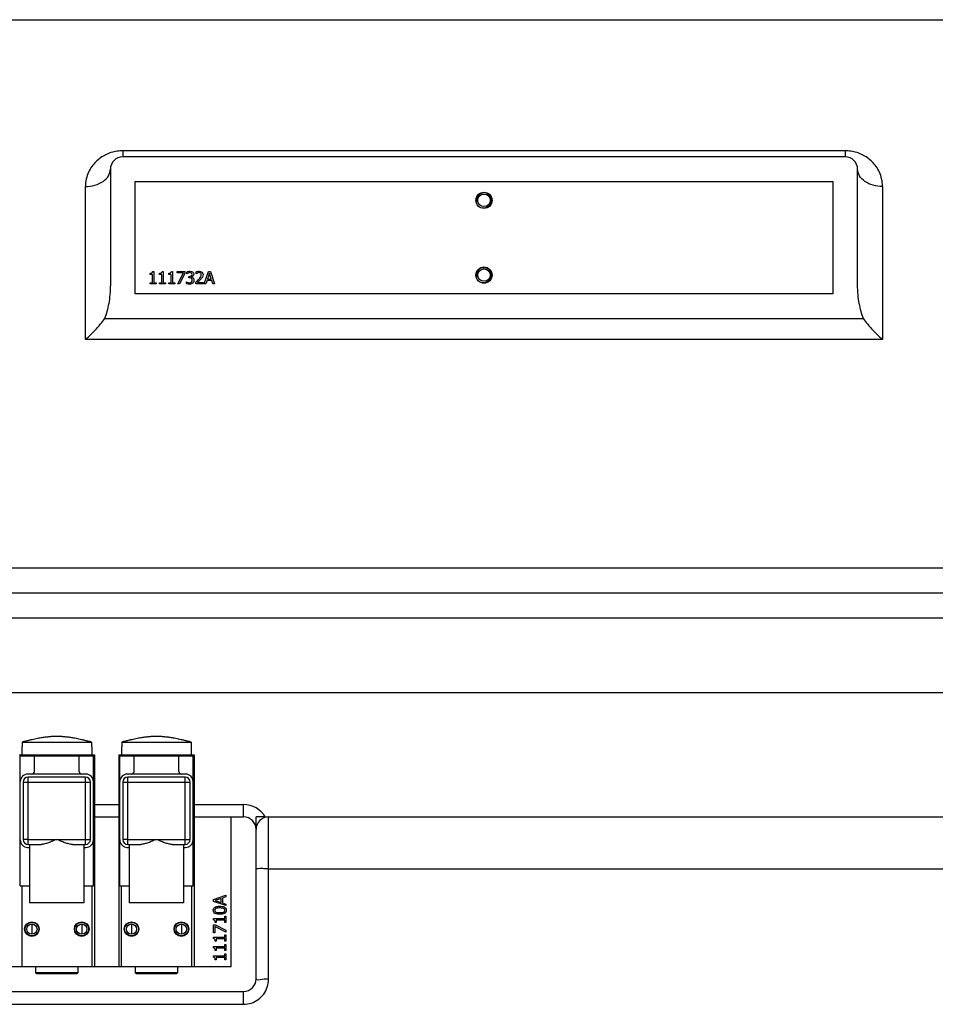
# Model space of a CAD drawing. Header units: millimetres. Extents: x 8 to 399, y 9 to 282.
# Tile 25 of 31: x 109 to 128, y 242 to 262. Entities that reach past the tile are written whole.
import ezdxf

# ---------------------------------------------------------------- set-up
doc = ezdxf.new("R2010")
doc.units = ezdxf.units.MM
doc.header["$LTSCALE"] = 23.1
doc.linetypes.add('CENTER', pattern=[0.6, 0.375, -0.075, 0.075, -0.075])
doc.layers.get('0').update_dxf_attribs({"linetype": 'CONTINUOUS'})
doc.layers.add('02___PRT_ALL_AXES', color=7, linetype='CONTINUOUS')
doc.layers.add('1', color=7, linetype='CONTINUOUS')

msp = doc.modelspace()

# ---------------------------------------------------------------- linework, layer by layer
at = {"color": 7, "linetype": 'Continuous'}
for p, q in [((103.22, 262.03), (130.895, 262.03)), ((111.395, 259.4), (111.395, 259.28)), ((125.895, 259.4), (111.395, 259.4)), ((125.895, 259.28), (111.395, 259.28)), ((125.895, 259.4), (125.895, 259.28)), ((111.145, 259.03), (111.145, 256.709)), ((126.145, 256.709), (126.145, 259.03)), ((110.645, 255.613), (110.645, 258.683)), ((111.645, 256.53), (111.645, 258.78)), ((111.645, 258.78), (125.645, 258.78)), ((125.645, 258.78), (125.645, 256.53)), ((126.645, 258.683), (126.645, 255.613)), ((111.942, 256.92), (111.942, 256.943)), ((111.988, 256.92), (111.942, 256.92)), ((111.988, 256.753), (111.988, 256.92)), ((111.994, 256.978), (112.02, 256.978)), ((112.02, 256.978), (112.02, 256.753)), ((112.13, 256.92), (112.13, 256.943)), ((112.175, 256.92), (112.13, 256.92)), ((112.175, 256.753), (112.175, 256.92)), ((112.182, 256.978), (112.208, 256.978)), ((112.208, 256.978), (112.208, 256.753)), ((112.318, 256.92), (112.318, 256.943)), ((112.363, 256.92), (112.318, 256.92)), ((112.363, 256.753), (112.363, 256.92)), ((112.369, 256.978), (112.395, 256.978)), ((112.395, 256.978), (112.395, 256.753)), ((112.484, 256.948), (112.484, 256.977)), ((112.484, 256.977), (112.643, 256.977)), ((112.613, 256.948), (112.484, 256.948)), ((112.499, 256.727), (112.613, 256.948)), ((112.643, 256.94), (112.534, 256.727)), ((112.643, 256.977), (112.643, 256.94)), ((112.678, 256.932), (112.678, 256.967)), ((112.68, 256.932), (112.678, 256.932)), ((112.722, 256.849), (112.722, 256.877)), ((112.722, 256.877), (112.733, 256.877)), ((112.866, 256.932), (112.866, 256.968)), ((112.868, 256.932), (112.866, 256.932)), ((113.028, 256.727), (113.113, 256.977)), ((113.132, 256.943), (113.094, 256.826)), ((113.113, 256.977), (113.154, 256.977)), ((113.171, 256.826), (113.132, 256.943)), ((113.154, 256.977), (113.238, 256.727)), ((111.942, 256.727), (111.942, 256.753)), ((111.942, 256.753), (111.988, 256.753)), ((112.064, 256.727), (111.942, 256.727)), ((112.02, 256.753), (112.064, 256.753)), ((112.064, 256.753), (112.064, 256.727)), ((112.13, 256.727), (112.13, 256.753)), ((112.13, 256.753), (112.175, 256.753)), ((112.252, 256.727), (112.13, 256.727)), ((112.208, 256.753), (112.252, 256.753)), ((112.252, 256.753), (112.252, 256.727)), ((112.318, 256.727), (112.318, 256.753)), ((112.318, 256.753), (112.363, 256.753)), ((112.44, 256.727), (112.318, 256.727)), ((112.395, 256.753), (112.44, 256.753)), ((112.44, 256.753), (112.44, 256.727)), ((112.534, 256.727), (112.499, 256.727)), ((112.671, 256.737), (112.671, 256.773)), ((112.671, 256.773), (112.674, 256.773)), ((112.736, 256.849), (112.722, 256.849)), ((112.772, 256.866), (112.772, 256.864)), ((112.861, 256.727), (112.861, 256.763)), ((113.015, 256.727), (112.861, 256.727)), ((112.892, 256.756), (113.015, 256.756)), ((113.015, 256.756), (113.015, 256.727)), ((113.062, 256.727), (113.028, 256.727)), ((113.085, 256.797), (113.062, 256.727)), ((113.18, 256.797), (113.085, 256.797)), ((113.094, 256.826), (113.171, 256.826)), ((113.203, 256.727), (113.18, 256.797)), ((113.238, 256.727), (113.203, 256.727)), ((125.645, 256.53), (111.645, 256.53)), ((126.26, 256.03), (111.029, 256.03)), ((126.645, 255.613), (110.645, 255.613)), ((78.45, 251.03), (134.194, 251.03)), ((74.77, 250.53), (134.194, 250.53)), ((74.77, 250.03), (134.195, 250.03)), ((73.77, 248.53), (135.145, 248.53)), ((109.372, 247.438), (109.37, 247.438)), ((109.372, 247.53), (109.372, 247.438)), ((109.372, 247.53), (110.768, 247.53)), ((110.768, 247.53), (110.768, 247.438)), ((110.77, 247.438), (110.768, 247.438)), ((111.372, 247.438), (111.37, 247.438)), ((111.372, 247.53), (111.372, 247.438)), ((111.372, 247.53), (112.768, 247.53)), ((112.768, 247.53), (112.768, 247.438)), ((112.77, 247.438), (112.768, 247.438)), ((109.315, 247.28), (110.825, 247.28)), ((109.335, 244.65), (109.335, 247.25)), ((110.805, 247.25), (109.335, 247.25)), ((109.365, 247.28), (109.365, 247.25)), ((109.62, 246.94), (109.62, 247.25)), ((110.52, 246.94), (110.52, 247.25)), ((110.775, 247.28), (110.775, 247.25)), ((110.805, 244.65), (110.805, 247.25)), ((110.825, 247.28), (110.825, 243.03)), ((111.315, 247.28), (111.315, 243.03)), ((111.315, 247.28), (112.825, 247.28)), ((111.335, 244.65), (111.335, 247.25)), ((112.805, 247.25), (111.335, 247.25)), ((111.365, 247.28), (111.365, 247.25)), ((111.62, 246.94), (111.62, 247.25)), ((112.52, 246.94), (112.52, 247.25)), ((112.775, 247.28), (112.775, 247.25)), ((112.805, 244.65), (112.805, 247.25)), ((112.825, 247.28), (112.825, 243.03)), ((110.655, 246.89), (109.485, 246.89)), ((109.495, 245.48), (109.495, 246.83)), ((110.645, 246.83), (109.495, 246.83)), ((110.645, 245.48), (110.645, 246.83)), ((112.655, 246.89), (111.485, 246.89)), ((111.495, 245.48), (111.495, 246.83)), ((112.645, 246.83), (111.495, 246.83)), ((112.645, 245.48), (112.645, 246.83)), ((109.395, 246.73), (109.395, 245.58)), ((109.395, 246.73), (110.745, 246.73)), ((110.745, 245.58), (110.745, 246.73)), ((111.395, 246.73), (111.395, 245.58)), ((111.395, 246.73), (112.745, 246.73)), ((112.745, 245.58), (112.745, 246.73)), ((110.825, 246.28), (111.315, 246.28)), ((112.825, 246.28), (113.82, 246.28)), ((113.82, 246.03), (113.82, 246.28)), ((110.825, 246.03), (111.315, 246.03)), ((112.825, 246.03), (113.82, 246.03)), ((113.57, 243.03), (113.57, 246.03)), ((114.07, 242.78), (114.07, 246.03)), ((114.253, 246.03), (114.07, 246.03)), ((114.32, 242.771), (114.32, 246.03)), ((114.32, 246.03), (128.995, 246.03)), ((109.495, 245.58), (109.395, 245.58)), ((109.485, 245.42), (109.525, 245.42)), ((110.615, 245.42), (110.655, 245.42)), ((110.645, 245.58), (110.745, 245.58)), ((111.495, 245.58), (111.395, 245.58)), ((111.485, 245.42), (111.525, 245.42)), ((112.615, 245.42), (112.655, 245.42)), ((112.645, 245.58), (112.745, 245.58)), ((114.32, 244.993), (128.995, 244.993)), ((109.335, 244.65), (109.525, 244.65)), ((109.365, 244.65), (109.365, 243.03)), ((110.615, 244.65), (110.805, 244.65)), ((110.775, 244.65), (110.775, 243.03)), ((111.335, 244.65), (111.525, 244.65)), ((111.365, 244.65), (111.365, 243.03)), ((112.615, 244.65), (112.805, 244.65)), ((112.775, 244.65), (112.775, 243.03)), ((113.215, 244.376), (113.465, 244.46)), ((113.465, 244.425), (113.395, 244.402)), ((113.465, 244.46), (113.465, 244.425)), ((113.215, 244.335), (113.215, 244.376)), ((113.465, 244.251), (113.215, 244.335)), ((113.367, 244.393), (113.249, 244.355)), ((113.249, 244.355), (113.367, 244.316)), ((113.367, 244.316), (113.367, 244.393)), ((113.395, 244.402), (113.395, 244.307)), ((113.395, 244.307), (113.465, 244.284)), ((113.465, 244.284), (113.465, 244.251)), ((113.44, 243.992), (113.44, 244.037)), ((113.44, 244.037), (113.465, 244.037)), ((113.465, 244.037), (113.465, 243.915)), ((109.57, 243.884), (109.57, 243.677)), ((110.57, 243.884), (110.57, 243.677)), ((111.57, 243.884), (111.57, 243.677)), ((112.57, 243.884), (112.57, 243.677)), ((113.214, 243.967), (113.214, 243.992)), ((113.214, 243.992), (113.44, 243.992)), ((113.215, 243.706), (113.215, 243.865)), ((113.215, 243.865), (113.253, 243.865)), ((113.244, 243.835), (113.244, 243.706)), ((113.465, 243.721), (113.244, 243.835)), ((113.272, 243.915), (113.249, 243.915)), ((113.253, 243.865), (113.465, 243.756)), ((113.272, 243.96), (113.272, 243.915)), ((113.44, 243.96), (113.272, 243.96)), ((113.44, 243.915), (113.44, 243.96)), ((113.465, 243.915), (113.44, 243.915)), ((113.244, 243.706), (113.215, 243.706)), ((113.44, 243.617), (113.44, 243.662)), ((113.44, 243.662), (113.465, 243.662)), ((113.465, 243.756), (113.465, 243.721)), ((113.465, 243.662), (113.465, 243.54)), ((113.214, 243.591), (113.214, 243.617)), ((113.214, 243.617), (113.44, 243.617)), ((113.272, 243.54), (113.249, 243.54)), ((113.272, 243.585), (113.272, 243.54)), ((113.44, 243.585), (113.272, 243.585)), ((113.44, 243.54), (113.44, 243.585)), ((113.465, 243.54), (113.44, 243.54)), ((113.44, 243.43), (113.44, 243.474)), ((113.44, 243.474), (113.465, 243.474)), ((113.465, 243.474), (113.465, 243.352)), ((113.214, 243.404), (113.214, 243.43)), ((113.214, 243.43), (113.44, 243.43)), ((113.214, 243.216), (113.214, 243.242)), ((113.214, 243.242), (113.44, 243.242)), ((113.272, 243.352), (113.249, 243.352)), ((113.272, 243.397), (113.272, 243.352)), ((113.44, 243.397), (113.272, 243.397)), ((113.44, 243.352), (113.44, 243.397)), ((113.465, 243.352), (113.44, 243.352)), ((113.44, 243.242), (113.44, 243.286)), ((113.44, 243.286), (113.465, 243.286)), ((113.465, 243.286), (113.465, 243.164)), ((113.272, 243.164), (113.249, 243.164)), ((113.272, 243.21), (113.272, 243.164)), ((113.44, 243.21), (113.272, 243.21)), ((113.44, 243.164), (113.44, 243.21)), ((113.465, 243.164), (113.44, 243.164)), ((94.57, 243.03), (113.57, 243.03)), ((109.67, 242.88), (109.645, 242.905)), ((110.495, 242.905), (109.645, 242.905)), ((110.47, 242.88), (109.67, 242.88)), ((110.47, 242.88), (110.495, 242.905)), ((112.495, 242.905), (111.645, 242.905)), ((111.67, 242.88), (111.645, 242.905)), ((112.47, 242.88), (111.67, 242.88)), ((112.47, 242.88), (112.495, 242.905)), ((94.32, 242.53), (113.82, 242.53)), ((113.82, 242.271), (113.82, 242.53)), ((94.32, 242.271), (113.82, 242.271))]:
    msp.add_line(p, q, dxfattribs=at)
for centre, radius in [((118.645, 258.405), 0.163), ((118.645, 256.905), 0.163), ((109.57, 243.78), 0.147), ((109.57, 243.78), 0.138), ((109.57, 243.78), 0.103), ((110.57, 243.78), 0.147), ((110.57, 243.78), 0.138), ((110.57, 243.78), 0.103), ((111.57, 243.78), 0.147), ((111.57, 243.78), 0.138), ((111.57, 243.78), 0.103), ((112.57, 243.78), 0.147), ((112.57, 243.78), 0.138), ((112.57, 243.78), 0.103)]:
    msp.add_circle(centre, radius, dxfattribs=at)
for centre, radius, start, end in [((111.395, 259.03), 0.25, 90, 180), ((125.895, 259.03), 0.25, 0, 90), ((110.154, 245.159), 2.497, 106.5007, 108.2479), ((109.986, 245.159), 2.497, 71.7521, 73.4993), ((112.154, 245.159), 2.497, 106.5007, 108.2479), ((111.986, 245.159), 2.497, 71.7521, 73.4993), ((109.485, 246.74), 0.15, 90, 180), ((109.495, 246.73), 0.1, 90, 180), ((109.57, 246.94), 0.05, 270, 0), ((110.57, 246.94), 0.05, 180, 270), ((110.645, 246.73), 0.1, 0, 90), ((110.655, 246.74), 0.15, 0, 90), ((111.485, 246.74), 0.15, 90, 180), ((111.495, 246.73), 0.1, 90, 180), ((111.57, 246.94), 0.05, 270, 0), ((112.57, 246.94), 0.05, 180, 270), ((112.645, 246.73), 0.1, 0, 90), ((112.655, 246.74), 0.15, 0, 90), ((113.82, 245.78), 0.5, 30, 90), ((113.82, 245.78), 0.25, 0, 90), ((114.32, 245.78), 0.25, 90, 180), ((109.485, 245.57), 0.15, 180, 270), ((109.495, 245.58), 0.1, 180, 270), ((110.645, 245.58), 0.1, 270, 0), ((110.655, 245.57), 0.15, 270, 0), ((111.485, 245.57), 0.15, 180, 270), ((111.495, 245.58), 0.1, 180, 270), ((112.645, 245.58), 0.1, 270, 0), ((112.655, 245.57), 0.15, 270, 0), ((113.82, 242.78), 0.25, 270, 0)]:
    msp.add_arc(centre, radius, start, end, dxfattribs=at)
at = {"color": 2, "linetype": 'Continuous'}
for centre in [(118.645, 258.405), (118.645, 256.905)]:
    msp.add_arc(centre, 0.15, 255, 195, dxfattribs=at)
at = {"color": 7, "linetype": 'Continuous'}
for points, start_tangent, end_tangent in [([(111.395, 259.4), (111.279, 259.391), (111.163, 259.365), (111.051, 259.32), (110.947, 259.258), (110.854, 259.179), (110.773, 259.083), (110.708, 258.97), (110.662, 258.837), (110.645, 258.683)], (-1, 0.000645), (-0.000055, -1)), ([(126.645, 258.683), (126.627, 258.837), (126.582, 258.97), (126.517, 259.083), (126.436, 259.179), (126.343, 259.258), (126.238, 259.32), (126.126, 259.365), (126.01, 259.391), (125.895, 259.4)], (-0.000081, 1), (-1, 0.000117)), ([(110.645, 258.683), (110.836, 258.709), (110.998, 258.784), (111.107, 258.897), (111.145, 259.03)], (1, 0), (0, 1)), ([(126.645, 258.683), (126.454, 258.709), (126.291, 258.784), (126.183, 258.897), (126.145, 259.03)], (-1, 0), (0, 1)), ([(111.942, 256.943), (111.994, 256.978)], (1, 0), (0.079745, 0.996815)), ([(112.13, 256.943), (112.182, 256.978)], (1, 0), (0.079745, 0.996815)), ([(112.318, 256.943), (112.369, 256.978)], (1, 0), (0.079745, 0.996815)), ([(112.678, 256.967), (112.743, 256.983)], (0.880994, 0.473127), (1, 0)), ([(112.705, 256.946), (112.68, 256.932)], (-0.920331, -0.391141), (-0.820905, -0.571064)), ([(112.741, 256.954), (112.705, 256.946)], (-1, 0), (-0.929961, -0.367659)), ([(112.733, 256.877), (112.784, 256.919)], (1, 0), (0, 1)), ([(112.771, 256.946), (112.741, 256.954)], (-0.827919, 0.560848), (-1, 0)), ([(112.743, 256.983), (112.796, 256.968)], (1, 0), (0.816968, -0.576683)), ([(112.784, 256.919), (112.771, 256.946)], (0, 1), (-0.823213, 0.567733)), ([(112.818, 256.922), (112.772, 256.866)], (0, -1), (-0.978106, -0.208108)), ([(112.796, 256.968), (112.818, 256.922)], (0.810679, -0.585491), (0, -1)), ([(112.866, 256.968), (112.93, 256.983)], (0.897921, 0.440157), (1, 0)), ([(112.892, 256.946), (112.868, 256.932)], (-0.928477, -0.371391), (-0.819232, -0.573462)), ([(112.928, 256.954), (112.892, 256.946)], (-1, 0), (-0.923742, -0.383015)), ([(112.921, 256.823), (112.971, 256.912)], (0.67291, 0.739724), (0, 1)), ([(112.958, 256.943), (112.928, 256.954)], (-0.75741, 0.65294), (-1, 0)), ([(112.93, 256.983), (113.005, 256.914)], (1, 0), (0, -1)), ([(112.971, 256.912), (112.958, 256.943)], (0, 1), (-0.75741, 0.65294)), ([(113.005, 256.914), (112.992, 256.864)], (0, -1), (-0.499722, -0.866186)), ([(111.145, 256.709), (111.135, 256.511), (111.111, 256.333), (111.075, 256.174), (111.029, 256.03)], (0, -1), (-0.348514, -0.937303)), ([(112.739, 256.722), (112.671, 256.737)], (-1, 0), (-0.894427, 0.447214)), ([(112.674, 256.773), (112.737, 256.751)], (0.807391, -0.590017), (1, 0)), ([(112.774, 256.84), (112.736, 256.849)], (-0.813733, 0.581238), (-1, 0)), ([(112.737, 256.751), (112.775, 256.765)], (1, 0), (0.676625, 0.736328)), ([(112.801, 256.745), (112.739, 256.722)], (-0.694136, -0.719844), (-1, 0)), ([(112.772, 256.864), (112.806, 256.848)], (0.979603, -0.200944), (0.725953, -0.687745)), ([(112.789, 256.804), (112.774, 256.84)], (0, 1), (-0.813733, 0.581238)), ([(112.775, 256.765), (112.789, 256.804)], (0.665615, 0.746295), (0, 1)), ([(112.823, 256.801), (112.801, 256.745)], (0, -1), (-0.693642, -0.72032)), ([(112.806, 256.848), (112.823, 256.801)], (0.735545, -0.677476), (0, -1)), ([(112.861, 256.763), (112.921, 256.823)], (0.728982, 0.684532), (0.672673, 0.73994)), ([(112.958, 256.821), (112.892, 256.756)], (-0.676117, -0.736794), (-0.732336, -0.680944)), ([(112.992, 256.864), (112.958, 256.821)], (-0.485643, -0.874157), (-0.685365, -0.7282)), ([(126.26, 256.03), (126.215, 256.174), (126.179, 256.333), (126.154, 256.511), (126.145, 256.709)], (-0.348514, 0.937303), (0, 1)), ([(110.645, 255.613), (110.761, 255.722), (110.864, 255.829), (110.955, 255.933), (111.029, 256.03)], (0.747334, 0.664449), (0.580777, 0.814063)), ([(126.26, 256.03), (126.335, 255.933), (126.425, 255.829), (126.529, 255.722), (126.645, 255.613)], (0.580777, -0.814063), (0.747334, -0.664449)), ([(109.445, 247.553), (109.512, 247.572), (109.574, 247.588), (109.631, 247.601), (109.683, 247.611), (109.732, 247.62), (109.776, 247.627), (109.818, 247.633), (109.856, 247.638), (109.891, 247.642), (109.923, 247.645), (109.953, 247.648), (109.98, 247.65), (110.004, 247.651), (110.025, 247.652), (110.044, 247.653), (110.061, 247.653), (110.079, 247.653), (110.096, 247.653), (110.115, 247.652), (110.136, 247.651), (110.161, 247.65), (110.187, 247.648), (110.217, 247.645), (110.249, 247.642), (110.284, 247.638), (110.322, 247.633), (110.364, 247.627), (110.408, 247.62), (110.457, 247.611), (110.509, 247.601), (110.566, 247.588), (110.628, 247.572), (110.695, 247.553)], (0.958817, 0.284026), (0.958817, -0.284026)), ([(111.445, 247.553), (111.512, 247.572), (111.574, 247.588), (111.631, 247.601), (111.683, 247.611), (111.732, 247.62), (111.776, 247.627), (111.818, 247.633), (111.856, 247.638), (111.891, 247.642), (111.923, 247.645), (111.953, 247.648), (111.98, 247.65), (112.004, 247.651), (112.025, 247.652), (112.044, 247.653), (112.061, 247.653), (112.079, 247.653), (112.096, 247.653), (112.115, 247.652), (112.136, 247.651), (112.161, 247.65), (112.187, 247.648), (112.217, 247.645), (112.249, 247.642), (112.284, 247.638), (112.322, 247.633), (112.364, 247.627), (112.408, 247.62), (112.457, 247.611), (112.509, 247.601), (112.566, 247.588), (112.628, 247.572), (112.695, 247.553)], (0.958817, 0.284026), (0.958817, -0.284026)), ([(114.32, 244.993), (114.224, 244.993), (114.143, 244.995), (114.07, 245.002)], (-1, 0), (0, 1)), ([(113.25, 244.223), (113.34, 244.238)], (0.899073, 0.437799), (1, 0)), ([(113.34, 244.238), (113.43, 244.224)], (1, 0), (0.904556, -0.426354)), ([(113.21, 244.159), (113.221, 244.2)], (0, 1), (0.561978, 0.827152)), ([(113.221, 244.117), (113.21, 244.159)], (-0.560104, 0.828422), (0, 1)), ([(113.221, 244.2), (113.25, 244.223)], (0.561978, 0.827152), (0.899073, 0.437799)), ([(113.25, 244.093), (113.221, 244.117)], (-0.905546, 0.424247), (-0.560104, 0.828422)), ([(113.264, 244.195), (113.238, 244.159)], (-0.929491, -0.368846), (0, -1)), ([(113.238, 244.159), (113.264, 244.121)], (0, -1), (0.928477, -0.371391)), ([(113.34, 244.079), (113.25, 244.093)], (-1, 0), (-0.905546, 0.424247)), ([(113.34, 244.204), (113.264, 244.195)], (-1, 0), (-0.929491, -0.368846)), ([(113.264, 244.121), (113.34, 244.113)], (0.929491, -0.368846), (1, 0)), ([(113.416, 244.195), (113.34, 244.204)], (-0.930566, 0.366124), (-1, 0)), ([(113.34, 244.113), (113.416, 244.121)], (1, 0), (0.934052, 0.357137)), ([(113.43, 244.093), (113.34, 244.079)], (-0.905109, -0.42518), (-1, 0)), ([(113.443, 244.159), (113.416, 244.195)], (0, 1), (-0.933346, 0.358979)), ([(113.416, 244.121), (113.443, 244.159)], (0.936329, 0.351123), (0, 1)), ([(113.43, 244.224), (113.459, 244.2)], (0.904556, -0.426354), (0.561838, -0.827248)), ([(113.459, 244.117), (113.43, 244.093)], (-0.560208, -0.828352), (-0.905109, -0.42518)), ([(113.459, 244.2), (113.47, 244.159)], (0.561838, -0.827248), (0, -1)), ([(113.47, 244.159), (113.459, 244.117)], (0, -1), (-0.560208, -0.828352)), ([(113.249, 243.915), (113.214, 243.967)], (0, 1), (-0.996815, 0.079745)), ([(113.249, 243.54), (113.214, 243.591)], (0, 1), (-0.996815, 0.079745)), ([(113.249, 243.352), (113.214, 243.404)], (0, 1), (-0.996815, 0.079745)), ([(113.249, 243.164), (113.214, 243.216)], (0, 1), (-0.996815, 0.079745)), ([(113.82, 242.271), (113.975, 242.296), (114.114, 242.367), (114.224, 242.477), (114.295, 242.616), (114.32, 242.771)], (1, 0.000284), (0.000057, 1)), ([(114.32, 242.771), (114.195, 242.772), (114.07, 242.78)], (-1, 0), (0, 1))]:
    msp.add_spline(points, degree=3, dxfattribs=dict(at, start_tangent=start_tangent, end_tangent=end_tangent))
at = {"layer": '02___PRT_ALL_AXES', "color": 7, "linetype": 'Continuous'}
for p, q in [((109.37, 247.438), (109.37, 247.28)), ((110.77, 247.438), (110.77, 247.28)), ((111.37, 247.438), (111.37, 247.28)), ((112.77, 247.438), (112.77, 247.28)), ((109.495, 245.58), (110.645, 245.58)), ((109.495, 245.48), (109.755, 245.48)), ((109.525, 245.48), (109.525, 244.305)), ((110.385, 245.48), (110.645, 245.48)), ((110.615, 245.48), (110.615, 244.305)), ((111.495, 245.58), (112.645, 245.58)), ((111.495, 245.48), (111.755, 245.48)), ((111.525, 245.48), (111.525, 244.305)), ((112.385, 245.48), (112.645, 245.48)), ((112.615, 245.48), (112.615, 244.305)), ((110.615, 244.305), (109.525, 244.305)), ((112.615, 244.305), (111.525, 244.305)), ((109.645, 243.03), (109.645, 242.905)), ((110.495, 243.03), (110.495, 242.905)), ((111.645, 243.03), (111.645, 242.905)), ((112.495, 243.03), (112.495, 242.905))]:
    msp.add_line(p, q, dxfattribs=at)
for centre in [(118.645, 258.405), (118.645, 256.905)]:
    msp.add_circle(centre, 0.125, dxfattribs=at)
for points, start_tangent, end_tangent in [([(110.07, 245.58), (110.027, 245.562), (109.985, 245.545), (109.945, 245.528), (109.905, 245.514), (109.866, 245.501), (109.828, 245.49), (109.791, 245.483), (109.755, 245.48)], (-0.919218, -0.39375), (-1, 0)), ([(110.385, 245.48), (110.348, 245.483), (110.31, 245.491), (110.272, 245.501), (110.233, 245.514), (110.194, 245.529), (110.154, 245.545), (110.113, 245.562), (110.07, 245.58)], (-1, 0), (-0.919218, 0.39375)), ([(112.07, 245.58), (112.027, 245.562), (111.985, 245.545), (111.945, 245.528), (111.905, 245.514), (111.866, 245.501), (111.828, 245.49), (111.791, 245.483), (111.755, 245.48)], (-0.919218, -0.39375), (-1, 0)), ([(112.385, 245.48), (112.348, 245.483), (112.31, 245.491), (112.272, 245.501), (112.233, 245.514), (112.194, 245.529), (112.154, 245.545), (112.113, 245.562), (112.07, 245.58)], (-1, 0), (-0.919218, 0.39375))]:
    msp.add_spline(points, degree=3, dxfattribs=dict(at, start_tangent=start_tangent, end_tangent=end_tangent))
at = {"layer": '1', "color": 3, "linetype": 'CENTER'}
msp.add_line((57.358, 248.53), (149.953, 248.53), dxfattribs=at)

doc.saveas('drawing.dxf')
